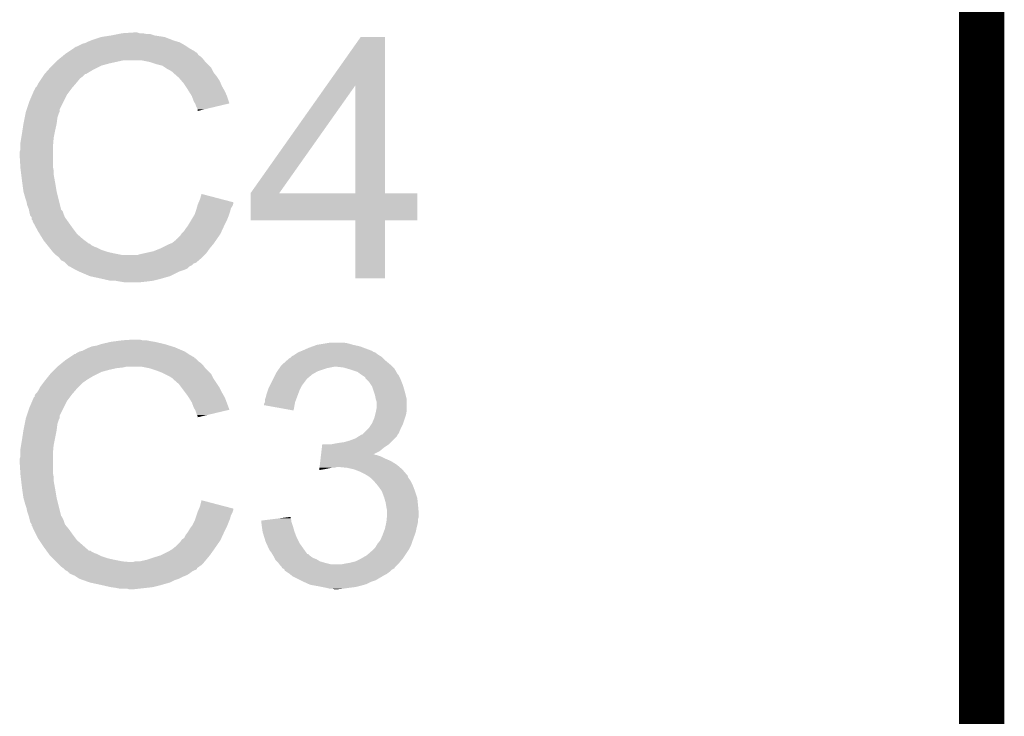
# Model space of a CAD drawing. Extents: x -1.3 to 24.2, y -3.9 to 53.4.
# Tile 40 of 43: x 16.7 to 20, y 39.2 to 41.5. Entities that reach past the tile are written whole.
import ezdxf

# ---------------------------------------------------------------- set-up
doc = ezdxf.new("R2010")
doc.units = 0
doc.layers.add('DAC_22_CLICK_V100A_GKO', color=5, linetype='CONTINUOUS')
doc.layers.add('DAC_22_CLICK_V100A_GTO', color=14, linetype='CONTINUOUS')

msp = doc.modelspace()

# ---------------------------------------------------------------- linework, layer by layer
at = {"layer": 'DAC_22_CLICK_V100A_GKO', "const_width": 0.1524}
msp.add_lwpolyline([(18.415, 25.4), (19.939, 26.924), (19.939, 53.34)], dxfattribs=at)
at = {"layer": 'DAC_22_CLICK_V100A_GTO'}
for points in [[(16.944338, 41.43248), (16.974812, 41.442638), (17.214594, 41.43248), (17.188182, 41.442638)], [(16.974812, 41.442638), (16.97482, 41.44264), (17.188182, 41.442638), (17.18817, 41.44264)], [(16.97482, 41.44264), (17.00784, 41.44772), (17.18817, 41.44264), (17.15516, 41.44772)], [(17.00784, 41.44772), (17.03323, 41.452798), (17.15516, 41.44772), (17.139922, 41.452798)], [(17.03323, 41.452798), (17.03324, 41.4528), (17.139922, 41.452798), (17.127222, 41.4528)], [(17.03324, 41.4528), (17.04594, 41.45534), (17.127222, 41.4528), (17.114522, 41.45534)], [(17.04594, 41.45534), (17.084008, 41.457878), (17.104364, 41.45534), (17.096742, 41.457878)], [(17.084008, 41.457878), (17.084038, 41.45788), (17.096742, 41.457878), (17.084038, 41.45788)], [(17.73389, 41.280024), (17.848574, 41.442618), (17.929868, 41.280024), (17.92986, 41.442618)], [(17.848574, 41.442618), (17.84859, 41.44264), (17.92986, 41.442618), (17.84859, 41.44264)], [(16.866866, 41.394378), (16.882112, 41.404542), (17.28978, 41.394378), (17.271998, 41.404542)], [(16.882112, 41.404542), (16.885922, 41.407082), (17.271998, 41.404542), (17.268188, 41.407082)], [(16.885922, 41.407082), (16.888466, 41.40962), (17.268188, 41.407082), (17.264382, 41.40962)], [(16.888466, 41.40962), (16.891004, 41.409622), (17.264382, 41.40962), (17.264378, 41.409622)], [(16.891004, 41.409622), (16.901158, 41.4147), (17.264378, 41.409622), (17.25676, 41.4147)], [(16.901158, 41.4147), (16.911322, 41.419782), (17.25676, 41.4147), (17.247868, 41.419782)], [(16.911322, 41.419782), (16.921482, 41.42232), (17.247868, 41.419782), (17.243428, 41.42232)], [(16.921482, 41.42232), (16.92656, 41.42486), (17.243428, 41.42232), (17.238982, 41.42486)], [(16.92656, 41.42486), (16.93164, 41.4274), (17.238982, 41.42486), (17.23009, 41.4274)], [(16.93164, 41.4274), (16.937988, 41.42994), (17.23009, 41.4274), (17.221198, 41.42994)], [(16.937988, 41.42994), (16.944338, 41.43248), (17.221198, 41.42994), (17.214594, 41.43248)], [(16.8275, 41.3639), (16.833706, 41.368978), (17.321532, 41.3639), (17.31772, 41.368978)], [(16.833706, 41.368978), (16.843018, 41.376598), (17.31772, 41.368978), (17.310102, 41.376598)], [(16.843018, 41.376598), (16.849228, 41.381678), (17.310102, 41.376598), (17.302482, 41.381678)], [(16.849228, 41.381678), (16.85544, 41.38676), (17.302482, 41.381678), (17.299092, 41.38676)], [(16.85544, 41.38676), (16.859242, 41.389296), (17.299092, 41.38676), (17.2974, 41.389296)], [(16.859242, 41.389296), (16.863056, 41.391838), (17.2974, 41.389296), (17.292324, 41.391838)], [(16.863056, 41.391838), (16.866866, 41.394378), (17.292324, 41.391838), (17.28978, 41.394378)], [(16.797866, 41.33342), (16.80464, 41.34104), (16.949422, 41.33342), (16.96466, 41.34104)], [(16.80464, 41.34104), (16.80972, 41.34612), (16.96466, 41.34104), (16.97482, 41.34612)], [(16.80972, 41.34612), (16.81734, 41.35374), (16.97482, 41.34612), (17.00276, 41.35374)], [(16.81734, 41.35374), (16.8275, 41.3639), (17.00276, 41.35374), (17.048478, 41.3639)], [(17.137378, 41.35882), (17.111978, 41.3639), (17.325342, 41.35882), (17.321532, 41.3639)], [(17.160242, 41.3512), (17.137378, 41.35882), (17.332962, 41.3512), (17.325342, 41.35882)], [(17.180558, 41.346122), (17.160242, 41.3512), (17.338038, 41.346122), (17.332962, 41.3512)], [(17.191998, 41.338496), (17.180558, 41.346122), (17.345662, 41.338496), (17.338038, 41.346122)], [(17.195798, 41.335962), (17.191998, 41.338496), (17.34693, 41.335962), (17.345662, 41.338496)], [(17.205958, 41.33088), (17.195798, 41.335962), (17.34947, 41.33088), (17.34693, 41.335962)], [(16.764002, 41.287702), (16.774158, 41.302938), (16.891, 41.287702), (16.903698, 41.302938)], [(16.774158, 41.302938), (16.77924, 41.31056), (16.903698, 41.302938), (16.913858, 41.31056)], [(16.77924, 41.31056), (16.784316, 41.318174), (16.913858, 41.31056), (16.921474, 41.318174)], [(16.784316, 41.318174), (16.78432, 41.31818), (16.921474, 41.318174), (16.924016, 41.31818)], [(16.78432, 41.31818), (16.784322, 41.318182), (16.924016, 41.31818), (16.924018, 41.318182)], [(16.784322, 41.318182), (16.797866, 41.33342), (16.924018, 41.318182), (16.949422, 41.33342)], [(17.21358, 41.3258), (17.205958, 41.33088), (17.35201, 41.3258), (17.34947, 41.33088)], [(17.21612, 41.32326), (17.21358, 41.3258), (17.35328, 41.32326), (17.35201, 41.3258)], [(17.21612, 41.323258), (17.21612, 41.32326), (17.353282, 41.323258), (17.35328, 41.32326)], [(17.230636, 41.31056), (17.21612, 41.323258), (17.36344, 41.31056), (17.353282, 41.323258)], [(17.23644, 41.305482), (17.230636, 41.31056), (17.366826, 41.305482), (17.36344, 41.31056)], [(17.245152, 41.29532), (17.23644, 41.305482), (17.3736, 41.29532), (17.366826, 41.305482)], [(16.751302, 41.267384), (16.752572, 41.269922), (16.873856, 41.267384), (16.87576, 41.269922)], [(16.752572, 41.269922), (16.753842, 41.27246), (16.87576, 41.269922), (16.877934, 41.27246)], [(16.753842, 41.27246), (16.758922, 41.277544), (16.877934, 41.27246), (16.882292, 41.277544)], [(16.758922, 41.277544), (16.764, 41.2877), (16.882292, 41.277544), (16.891, 41.2877)], [(16.764, 41.2877), (16.764002, 41.287702), (16.891, 41.2877), (16.891, 41.287702)], [(17.25168, 41.287702), (17.245152, 41.29532), (17.376866, 41.287702), (17.3736, 41.29532)], [(17.258456, 41.277538), (17.25168, 41.287702), (17.38122, 41.277538), (17.376866, 41.287702)], [(17.26692, 41.26484), (17.258456, 41.277538), (17.388478, 41.26484), (17.38122, 41.277538)], [(17.477764, 40.916896), (17.73389, 41.280024), (17.574284, 40.916896), (17.830764, 41.280024)], [(17.830778, 40.91686), (17.830764, 41.280024), (17.929882, 40.91686), (17.929868, 41.280024)], [(16.73352, 41.226738), (16.743316, 41.249598), (16.84909, 41.226738), (16.86052, 41.249598)], [(16.743316, 41.249598), (16.748762, 41.2623), (16.86052, 41.249598), (16.870044, 41.2623)], [(16.748762, 41.2623), (16.7513, 41.264846), (16.870044, 41.2623), (16.871952, 41.264846)], [(16.7513, 41.264846), (16.751302, 41.267384), (16.871952, 41.264846), (16.873856, 41.267384)], [(17.270096, 41.25976), (17.26692, 41.26484), (17.39138, 41.25976), (17.388478, 41.26484)], [(17.279618, 41.244522), (17.270096, 41.25976), (17.397912, 41.244522), (17.39138, 41.25976)], [(17.280572, 41.24198), (17.279618, 41.244522), (17.399, 41.24198), (17.397912, 41.244522)], [(17.28724, 41.2242), (17.280572, 41.24198), (17.404908, 41.2242), (17.399, 41.24198)], [(16.724206, 41.198796), (16.73352, 41.226738), (16.83512, 41.198796), (16.84909, 41.226738)], [(17.290632, 41.219114), (17.28724, 41.2242), (17.406596, 41.219114), (17.404908, 41.2242)], [(17.292318, 41.216584), (17.290632, 41.219114), (17.395958, 41.216584), (17.406596, 41.219114)], [(17.29486, 41.208962), (17.292318, 41.216584), (17.36391, 41.208962), (17.395958, 41.216584)], [(17.299938, 41.198804), (17.29486, 41.208962), (17.321198, 41.198804), (17.36391, 41.208962)], [(16.7132, 41.150542), (16.717264, 41.170858), (16.82496, 41.150542), (16.8275, 41.170858)], [(16.717264, 41.170858), (16.720312, 41.186098), (16.8275, 41.170858), (16.83258, 41.186098)], [(16.720312, 41.186098), (16.720822, 41.18864), (16.83258, 41.186098), (16.83385, 41.18864)], [(16.720822, 41.18864), (16.721666, 41.191176), (16.83385, 41.18864), (16.835118, 41.191176)], [(16.721666, 41.191176), (16.724206, 41.198796), (16.835118, 41.191176), (16.83512, 41.198796)], [(17.29994, 41.193748), (17.299938, 41.198804), (17.29994, 41.193748), (17.321198, 41.198804)], [(16.709682, 41.12768), (16.7132, 41.15054), (16.81988, 41.12768), (16.824958, 41.15054)], [(16.7132, 41.15054), (16.7132, 41.150542), (16.824958, 41.15054), (16.82496, 41.150542)], [(16.70304, 41.087042), (16.705578, 41.10228), (16.81353, 41.087042), (16.8148, 41.10228)], [(16.705578, 41.10228), (16.70812, 41.11752), (16.8148, 41.10228), (16.817848, 41.11752)], [(16.70812, 41.11752), (16.709682, 41.12768), (16.817848, 41.11752), (16.81988, 41.12768)], [(16.70304, 41.071802), (16.70304, 41.087042), (16.81226, 41.071802), (16.81353, 41.087042)], [(16.70304, 41.064184), (16.70304, 41.071802), (16.81226, 41.064184), (16.81226, 41.071802)], [(16.7005, 41.041318), (16.700502, 41.056562), (16.81226, 41.041318), (16.81226, 41.056562)], [(16.702724, 41.005758), (16.7005, 41.041318), (16.81226, 41.005758), (16.81226, 41.041318)], [(16.700502, 41.056562), (16.70304, 41.064184), (16.81226, 41.056562), (16.81226, 41.064184)], [(16.70304, 41.00068), (16.702724, 41.005758), (16.813276, 41.00068), (16.81226, 41.005758)], [(16.703994, 40.993058), (16.70304, 41.00068), (16.8148, 40.993058), (16.813276, 41.00068)], [(16.705582, 40.980358), (16.703994, 40.993058), (16.8148, 40.980358), (16.8148, 40.993058)], [(16.70812, 40.96004), (16.705582, 40.980358), (16.818496, 40.96004), (16.8148, 40.980358)], [(16.709138, 40.95242), (16.70812, 40.96004), (16.81988, 40.95242), (16.818496, 40.96004)], [(16.7132, 40.921942), (16.709138, 40.95242), (16.82496, 40.921942), (16.81988, 40.95242)], [(16.713202, 40.92194), (16.7132, 40.921942), (16.82496, 40.92194), (16.82496, 40.921942)], [(16.71828, 40.90416), (16.713202, 40.92194), (16.829408, 40.90416), (16.82496, 40.92194)], [(16.723358, 40.88892), (16.71828, 40.90416), (16.833218, 40.88892), (16.829408, 40.90416)], [(17.307562, 40.89654), (17.312662, 40.914316), (17.380488, 40.89654), (17.312662, 40.914316)], [(17.47774, 40.825442), (17.477742, 40.916838), (18.039058, 40.825442), (18.03908, 40.916838)], [(17.477742, 40.91686), (17.477744, 40.916866), (17.830778, 40.91686), (17.78803, 40.916866)], [(17.477742, 40.916838), (17.477742, 40.91686), (18.03908, 40.916838), (17.929882, 40.91686)], [(17.477744, 40.916866), (17.477764, 40.916896), (17.78803, 40.916866), (17.574284, 40.916896)], [(16.7259, 40.876222), (16.723358, 40.88892), (16.836394, 40.876222), (16.833218, 40.88892)], [(16.730978, 40.863522), (16.7259, 40.876222), (16.839568, 40.863522), (16.836394, 40.876222)], [(17.29631, 40.866058), (17.298486, 40.873676), (17.411698, 40.866058), (17.416778, 40.873676)], [(17.298486, 40.873676), (17.29994, 40.878762), (17.416778, 40.873676), (17.418472, 40.878762)], [(17.29994, 40.878762), (17.301026, 40.881298), (17.418472, 40.878762), (17.419318, 40.881298)], [(17.301026, 40.881298), (17.303198, 40.886362), (17.419318, 40.881298), (17.41932, 40.886362)], [(17.303198, 40.886362), (17.307562, 40.89654), (17.41932, 40.886362), (17.380488, 40.89654)], [(16.731488, 40.860978), (16.730978, 40.863522), (16.840204, 40.860978), (16.839568, 40.863522)], [(16.732506, 40.855896), (16.731488, 40.860978), (16.84528, 40.855896), (16.840204, 40.860978)], [(16.73352, 40.85082), (16.732506, 40.855896), (16.846974, 40.85082), (16.84528, 40.855896)], [(16.734156, 40.84828), (16.73352, 40.85082), (16.84782, 40.84828), (16.846974, 40.85082)], [(16.736058, 40.840666), (16.734156, 40.84828), (16.850868, 40.840666), (16.84782, 40.84828)], [(16.741134, 40.835586), (16.736058, 40.840666), (16.8529, 40.835586), (16.850868, 40.840666)], [(17.279112, 40.82796), (17.286732, 40.84066), (17.399, 40.82796), (17.40408, 40.84066)], [(17.286732, 40.84066), (17.28978, 40.84574), (17.40408, 40.84066), (17.405772, 40.84574)], [(17.28978, 40.84574), (17.293166, 40.855902), (17.405772, 40.84574), (17.40916, 40.855902)], [(17.293166, 40.855902), (17.29486, 40.86098), (17.40916, 40.855902), (17.410428, 40.86098)], [(17.29486, 40.86098), (17.29631, 40.866058), (17.410428, 40.86098), (17.411698, 40.866058)], [(16.741136, 40.835578), (16.741134, 40.835586), (16.852902, 40.835578), (16.8529, 40.835586)], [(16.74114, 40.827966), (16.741136, 40.835578), (16.85834, 40.827966), (16.852902, 40.835578)], [(16.743674, 40.825426), (16.74114, 40.827966), (16.860154, 40.825426), (16.85834, 40.827966)], [(16.74368, 40.822886), (16.743674, 40.825426), (16.861968, 40.822886), (16.860154, 40.825426)], [(16.755992, 40.80002), (16.74368, 40.822886), (16.8783, 40.80002), (16.861968, 40.822886)], [(17.2593, 40.79748), (17.266922, 40.807642), (17.384344, 40.79748), (17.389036, 40.807642)], [(17.266922, 40.807642), (17.269968, 40.81272), (17.389036, 40.807642), (17.39138, 40.81272)], [(17.269968, 40.81272), (17.279112, 40.82796), (17.39138, 40.81272), (17.399, 40.82796)], [(17.830778, 40.82542), (17.47774, 40.825442), (18.039058, 40.82542), (18.039058, 40.825442)], [(17.83078, 40.825398), (17.830778, 40.82542), (17.92986, 40.825398), (18.039058, 40.82542)], [(17.8308, 40.629862), (17.83078, 40.825398), (17.929838, 40.629862), (17.92986, 40.825398)], [(16.76146, 40.78986), (16.755992, 40.80002), (16.88592, 40.78986), (16.8783, 40.80002)], [(16.767714, 40.779698), (16.76146, 40.78986), (16.89354, 40.779698), (16.88592, 40.78986)], [(16.778654, 40.76192), (16.767714, 40.779698), (16.913858, 40.76192), (16.89354, 40.779698)], [(17.228826, 40.761926), (17.24152, 40.77462), (17.363834, 40.761926), (17.372622, 40.77462)], [(17.24152, 40.77462), (17.244904, 40.779698), (17.372622, 40.77462), (17.376138, 40.779698)], [(17.244904, 40.779698), (17.246602, 40.782242), (17.376138, 40.779698), (17.377312, 40.782242)], [(17.246602, 40.782242), (17.25422, 40.78986), (17.377312, 40.782242), (17.380828, 40.78986)], [(17.25422, 40.78986), (17.2593, 40.79748), (17.380828, 40.78986), (17.384344, 40.79748)], [(16.781778, 40.756842), (16.778654, 40.76192), (16.920632, 40.756842), (16.913858, 40.76192)], [(16.789908, 40.74668), (16.781778, 40.756842), (16.934184, 40.74668), (16.920632, 40.756842)], [(16.789914, 40.746674), (16.789908, 40.74668), (16.936726, 40.746674), (16.934184, 40.74668)], [(16.793974, 40.741598), (16.789914, 40.746674), (16.941804, 40.741598), (16.936726, 40.746674)], [(16.798036, 40.73652), (16.793974, 40.741598), (16.951962, 40.73652), (16.941804, 40.741598)], [(17.17548, 40.73144), (17.20088, 40.74414), (17.34058, 40.73144), (17.351162, 40.74414)], [(17.20088, 40.74414), (17.207226, 40.74668), (17.351162, 40.74414), (17.35328, 40.74668)], [(17.207226, 40.74668), (17.21358, 40.749222), (17.35328, 40.74668), (17.355038, 40.749222)], [(17.21358, 40.749222), (17.22628, 40.759388), (17.355038, 40.749222), (17.362076, 40.759388)], [(17.22628, 40.759388), (17.226302, 40.76192), (17.362076, 40.759388), (17.36383, 40.76192)], [(17.226302, 40.76192), (17.228826, 40.761926), (17.36383, 40.76192), (17.363834, 40.761926)], [(16.800068, 40.73398), (16.798036, 40.73652), (16.95958, 40.73398), (16.951962, 40.73652)], [(16.806164, 40.72636), (16.800068, 40.73398), (16.974822, 40.72636), (16.95958, 40.73398)], [(16.812258, 40.718742), (16.806164, 40.72636), (16.997676, 40.718742), (16.974822, 40.72636)], [(16.812262, 40.71874), (16.812258, 40.718742), (16.997682, 40.71874), (16.997676, 40.718742)], [(16.817342, 40.71366), (16.812262, 40.71874), (17.02054, 40.71366), (16.997682, 40.71874)], [(16.82242, 40.708582), (16.817342, 40.71366), (17.045932, 40.708582), (17.02054, 40.71366)], [(16.822424, 40.70858), (16.82242, 40.708582), (17.045942, 40.70858), (17.045932, 40.708582)], [(16.832578, 40.700962), (16.822424, 40.70858), (17.315182, 40.700962), (17.3228, 40.70858)], [(17.045942, 40.70858), (17.096742, 40.708582), (17.3228, 40.70858), (17.322802, 40.708582)], [(17.096742, 40.708582), (17.104362, 40.71112), (17.322802, 40.708582), (17.32534, 40.71112)], [(17.104362, 40.71112), (17.11578, 40.713658), (17.32534, 40.71112), (17.327878, 40.713658)], [(17.11578, 40.713658), (17.150082, 40.721282), (17.327878, 40.713658), (17.333322, 40.721282)], [(17.150082, 40.721282), (17.17548, 40.73144), (17.333322, 40.721282), (17.34058, 40.73144)], [(16.83258, 40.70096), (16.832578, 40.700962), (17.31518, 40.70096), (17.315182, 40.700962)], [(16.8402, 40.690804), (16.83258, 40.70096), (17.303328, 40.690804), (17.31518, 40.70096)], [(16.850356, 40.685722), (16.8402, 40.690804), (17.2974, 40.685722), (17.303328, 40.690804)], [(16.8529, 40.68318), (16.850356, 40.685722), (17.294856, 40.68318), (17.2974, 40.685722)], [(16.855444, 40.680636), (16.8529, 40.68318), (17.287238, 40.680636), (17.294856, 40.68318)], [(16.860522, 40.675558), (16.855444, 40.680636), (17.282156, 40.675558), (17.287238, 40.680636)], [(16.865594, 40.670486), (16.860522, 40.675558), (17.272014, 40.670486), (17.282156, 40.675558)], [(16.868134, 40.67048), (16.865594, 40.670486), (17.272002, 40.67048), (17.272014, 40.670486)], [(16.868138, 40.670478), (16.868134, 40.67048), (17.272, 40.670478), (17.272002, 40.67048)], [(16.881476, 40.66286), (16.868138, 40.670478), (17.264376, 40.66286), (17.272, 40.670478)], [(16.885922, 40.66032), (16.881476, 40.66286), (17.258028, 40.66032), (17.264376, 40.66286)], [(16.891002, 40.65778), (16.885922, 40.66032), (17.251682, 40.65778), (17.258028, 40.66032)], [(16.90116, 40.6527), (16.891002, 40.65778), (17.23644, 40.6527), (17.251682, 40.65778)], [(16.936718, 40.637462), (16.90116, 40.6527), (17.205964, 40.637462), (17.23644, 40.6527)], [(16.936738, 40.637458), (16.936718, 40.637462), (17.205958, 40.637458), (17.205964, 40.637462)], [(16.97228, 40.62984), (16.936738, 40.637458), (17.17929, 40.62984), (17.205958, 40.637458)], [(16.983286, 40.6273), (16.97228, 40.62984), (17.1704, 40.6273), (17.17929, 40.62984)], [(17.005298, 40.62222), (16.983286, 40.6273), (17.150078, 40.62222), (17.1704, 40.6273)], [(17.03578, 40.61968), (17.023078, 40.62222), (17.12976, 40.61968), (17.150078, 40.62222)], [(17.051018, 40.61714), (17.03578, 40.61968), (17.106898, 40.61714), (17.12976, 40.61968)], [(17.929838, 40.62984), (17.8308, 40.629862), (17.929838, 40.62984), (17.929838, 40.629862)], [(16.959582, 40.403782), (16.97482, 40.408858), (17.204684, 40.403782), (17.188186, 40.408858)], [(16.97482, 40.408858), (16.974828, 40.40886), (17.188186, 40.408858), (17.188178, 40.40886)], [(16.974828, 40.40886), (17.00784, 40.41648), (17.188178, 40.40886), (17.15516, 40.41648)], [(17.00784, 40.41648), (17.02689, 40.41902), (17.15516, 40.41648), (17.13992, 40.41902)], [(17.02689, 40.41902), (17.04594, 40.42156), (17.13992, 40.41902), (17.127222, 40.42156)], [(17.04594, 40.42156), (17.084038, 40.4241), (17.114522, 40.42156), (17.104358, 40.4241)], [(17.687284, 40.401238), (17.701262, 40.40632), (17.846042, 40.401238), (17.823178, 40.40632)], [(17.701262, 40.40632), (17.731742, 40.4114), (17.823178, 40.40632), (17.805402, 40.4114)], [(17.731742, 40.4114), (17.746982, 40.41394), (17.805402, 40.4114), (17.790158, 40.41394)], [(16.866852, 40.363128), (16.882116, 40.373302), (17.289778, 40.363128), (17.271998, 40.373302)], [(16.882116, 40.373302), (16.885924, 40.37584), (17.271998, 40.373302), (17.268192, 40.37584)], [(16.885924, 40.37584), (16.888466, 40.375846), (17.268192, 40.37584), (17.268182, 40.375846)], [(16.888466, 40.375846), (16.891004, 40.378382), (17.268182, 40.375846), (17.264378, 40.378382)], [(16.891004, 40.378382), (16.901154, 40.383458), (17.264378, 40.378382), (17.256762, 40.383458)], [(16.901154, 40.383458), (16.901162, 40.383462), (17.256762, 40.383458), (17.256754, 40.383462)], [(16.901162, 40.383462), (16.911322, 40.386), (17.256754, 40.383462), (17.250832, 40.386)], [(16.911322, 40.386), (16.93164, 40.39616), (17.250832, 40.386), (17.227128, 40.39616)], [(16.93164, 40.39616), (16.93799, 40.3987), (17.227128, 40.39616), (17.221202, 40.3987)], [(16.93799, 40.3987), (16.944342, 40.40124), (17.221202, 40.3987), (17.212946, 40.40124)], [(16.944342, 40.40124), (16.959582, 40.403782), (17.212946, 40.40124), (17.204684, 40.403782)], [(17.622522, 40.370762), (17.626326, 40.373298), (17.91123, 40.370762), (17.907002, 40.373298)], [(17.626326, 40.373298), (17.637756, 40.380918), (17.907002, 40.373298), (17.896842, 40.380918)], [(17.637756, 40.380918), (17.63776, 40.38092), (17.896842, 40.380918), (17.896838, 40.38092)], [(17.63776, 40.38092), (17.6441, 40.383456), (17.896838, 40.38092), (17.889236, 40.383456)], [(17.6441, 40.383456), (17.650404, 40.385978), (17.889236, 40.383456), (17.88922, 40.385978)], [(17.650404, 40.385978), (17.65046, 40.386), (17.88922, 40.385978), (17.886684, 40.386)], [(17.65046, 40.386), (17.67332, 40.39616), (17.886684, 40.386), (17.859586, 40.39616)], [(17.67332, 40.39616), (17.687284, 40.401238), (17.859586, 40.39616), (17.846042, 40.401238)], [(16.833706, 40.337738), (16.843018, 40.345358), (17.31772, 40.337738), (17.310102, 40.345358)], [(16.843018, 40.345358), (16.84923, 40.35044), (17.310102, 40.345358), (17.30248, 40.35044)], [(16.84923, 40.35044), (16.85544, 40.35552), (17.30248, 40.35044), (17.2974, 40.35552)], [(16.85544, 40.35552), (16.86305, 40.360594), (17.2974, 40.35552), (17.292326, 40.360594)], [(16.86305, 40.360594), (16.86306, 40.3606), (17.292326, 40.360594), (17.289802, 40.3606)], [(16.86306, 40.3606), (16.866852, 40.363128), (17.289802, 40.3606), (17.289778, 40.363128)], [(17.581882, 40.33774), (17.58474, 40.340282), (17.95018, 40.33774), (17.947638, 40.340282)], [(17.58474, 40.340282), (17.599024, 40.35298), (17.947638, 40.340282), (17.9324, 40.35298)], [(17.599024, 40.35298), (17.60474, 40.35806), (17.9324, 40.35298), (17.92732, 40.35806)], [(17.60474, 40.35806), (17.607284, 40.360602), (17.92732, 40.35806), (17.924778, 40.360602)], [(17.607284, 40.360602), (17.61236, 40.363142), (17.924778, 40.360602), (17.922238, 40.363142)], [(17.61236, 40.363142), (17.614896, 40.365678), (17.922238, 40.363142), (17.919702, 40.365678)], [(17.614896, 40.365678), (17.617444, 40.368222), (17.919702, 40.365678), (17.915462, 40.368222)], [(17.617444, 40.368222), (17.622522, 40.370762), (17.915462, 40.368222), (17.91123, 40.370762)], [(16.798544, 40.30218), (16.80464, 40.3098), (16.949422, 40.30218), (16.96466, 40.3098)], [(16.80464, 40.3098), (16.80972, 40.31488), (16.96466, 40.3098), (16.97482, 40.31488)], [(16.80972, 40.31488), (16.81734, 40.3225), (16.97482, 40.31488), (17.00276, 40.3225)], [(16.81734, 40.3225), (16.82242, 40.32758), (17.00276, 40.3225), (17.02562, 40.32758)], [(16.82242, 40.32758), (16.82496, 40.33012), (17.02562, 40.32758), (17.048478, 40.33012)], [(16.82496, 40.33012), (16.8275, 40.33266), (17.048478, 40.33012), (17.058638, 40.33266)], [(16.8275, 40.33266), (16.833706, 40.337738), (17.321532, 40.33266), (17.31772, 40.337738)], [(17.137378, 40.32758), (17.111978, 40.33266), (17.325342, 40.32758), (17.321532, 40.33266)], [(17.16024, 40.31996), (17.137378, 40.32758), (17.332962, 40.31996), (17.325342, 40.32758)], [(17.18056, 40.31234), (17.16024, 40.31996), (17.34058, 40.31234), (17.332962, 40.31996)], [(17.190728, 40.307256), (17.18056, 40.31234), (17.345662, 40.307256), (17.34058, 40.31234)], [(17.205958, 40.29964), (17.190728, 40.307256), (17.349472, 40.29964), (17.345662, 40.307256)], [(17.555212, 40.294562), (17.56156, 40.30726), (17.670782, 40.294562), (17.686022, 40.30726)], [(17.56156, 40.30726), (17.564102, 40.31234), (17.686022, 40.30726), (17.69491, 40.31234)], [(17.564102, 40.31234), (17.567658, 40.31742), (17.69491, 40.31234), (17.703798, 40.31742)], [(17.567658, 40.31742), (17.574768, 40.327578), (17.703798, 40.31742), (17.73428, 40.327578)], [(17.574768, 40.327578), (17.578326, 40.33266), (17.73428, 40.327578), (17.759678, 40.33266)], [(17.578326, 40.33266), (17.581882, 40.33774), (17.95526, 40.33266), (17.95018, 40.33774)], [(17.790158, 40.33012), (17.767298, 40.33266), (17.9578, 40.33012), (17.95526, 40.33266)], [(17.80794, 40.32504), (17.790158, 40.33012), (17.96288, 40.32504), (17.9578, 40.33012)], [(17.807946, 40.325038), (17.80794, 40.32504), (17.962882, 40.325038), (17.96288, 40.32504)], [(17.838418, 40.31488), (17.807946, 40.325038), (17.968688, 40.31488), (17.962882, 40.325038)], [(17.84858, 40.30726), (17.838418, 40.31488), (17.973042, 40.30726), (17.968688, 40.31488)], [(17.852396, 40.304716), (17.84858, 40.30726), (17.975582, 40.304716), (17.973042, 40.30726)], [(16.769082, 40.26408), (16.780508, 40.279318), (16.89862, 40.26408), (16.913858, 40.279318)], [(16.780508, 40.279318), (16.78432, 40.2844), (16.913858, 40.279318), (16.92148, 40.2844)], [(16.78432, 40.2844), (16.78635, 40.286938), (16.92148, 40.2844), (16.924018, 40.286938)], [(16.78635, 40.286938), (16.798544, 40.30218), (16.924018, 40.286938), (16.949422, 40.30218)], [(17.21358, 40.29456), (17.205958, 40.29964), (17.352012, 40.29456), (17.349472, 40.29964)], [(17.21612, 40.292018), (17.21358, 40.29456), (17.353282, 40.292018), (17.352012, 40.29456)], [(17.23644, 40.274242), (17.21612, 40.292018), (17.365132, 40.274242), (17.353282, 40.292018)], [(17.245968, 40.261538), (17.23644, 40.274242), (17.3736, 40.261538), (17.365132, 40.274242)], [(17.542508, 40.269158), (17.55267, 40.289478), (17.65046, 40.269158), (17.6657, 40.289478)], [(17.55267, 40.289478), (17.555212, 40.294562), (17.6657, 40.289478), (17.670782, 40.294562)], [(17.863812, 40.297104), (17.852396, 40.304716), (17.979388, 40.297104), (17.975582, 40.304716)], [(17.86382, 40.294566), (17.863812, 40.297104), (17.980658, 40.294566), (17.979388, 40.297104)], [(17.868904, 40.28948), (17.86382, 40.294566), (17.9832, 40.28948), (17.980658, 40.294566)], [(17.876518, 40.281862), (17.868904, 40.28948), (17.986248, 40.281862), (17.9832, 40.28948)], [(17.879906, 40.276782), (17.876518, 40.281862), (17.98828, 40.276782), (17.986248, 40.281862)], [(17.886678, 40.266624), (17.879906, 40.276782), (17.991666, 40.266624), (17.98828, 40.276782)], [(16.752572, 40.238682), (16.753842, 40.24122), (16.87576, 40.238682), (16.877934, 40.24122)], [(16.753842, 40.24122), (16.75892, 40.2463), (16.877934, 40.24122), (16.88229, 40.2463)], [(16.75892, 40.2463), (16.764, 40.253922), (16.88229, 40.2463), (16.888824, 40.253922)], [(16.764, 40.253922), (16.765268, 40.25646), (16.888824, 40.253922), (16.891, 40.25646)], [(16.765268, 40.25646), (16.769082, 40.26408), (16.891, 40.25646), (16.89862, 40.26408)], [(17.257394, 40.246302), (17.245968, 40.261538), (17.38122, 40.246302), (17.3736, 40.261538)], [(17.26692, 40.233598), (17.257394, 40.246302), (17.38848, 40.233598), (17.38122, 40.246302)], [(17.53108, 40.238678), (17.53616, 40.25392), (17.637124, 40.238678), (17.64284, 40.25392)], [(17.53616, 40.25392), (17.5387, 40.26154), (17.64284, 40.25392), (17.64665, 40.26154)], [(17.5387, 40.26154), (17.542508, 40.269158), (17.64665, 40.26154), (17.65046, 40.269158)], [(17.888374, 40.26154), (17.886678, 40.266624), (17.99336, 40.26154), (17.991666, 40.266624)], [(17.8943, 40.24376), (17.888374, 40.26154), (17.99844, 40.24376), (17.99336, 40.26154)], [(17.896838, 40.23614), (17.8943, 40.24376), (18.000346, 40.23614), (17.99844, 40.24376)], [(16.73352, 40.195498), (16.743326, 40.218358), (16.84909, 40.195498), (16.86052, 40.218358)], [(16.743326, 40.218358), (16.748776, 40.23106), (16.86052, 40.218358), (16.870044, 40.23106)], [(16.748776, 40.23106), (16.7513, 40.231082), (16.870044, 40.23106), (16.87006, 40.231082)], [(16.7513, 40.231082), (16.751302, 40.236144), (16.87006, 40.231082), (16.873856, 40.236144)], [(16.751302, 40.236144), (16.752572, 40.238682), (16.873856, 40.236144), (16.87576, 40.238682)], [(17.270094, 40.22852), (17.26692, 40.233598), (17.39138, 40.22852), (17.38848, 40.233598)], [(17.279618, 40.213282), (17.270094, 40.22852), (17.397086, 40.213282), (17.39138, 40.22852)], [(17.28724, 40.19296), (17.279618, 40.213282), (17.404694, 40.19296), (17.397086, 40.213282)], [(17.52346, 40.203138), (17.523462, 40.208204), (17.625746, 40.203138), (17.626672, 40.208204)], [(17.523462, 40.208204), (17.525996, 40.213278), (17.626672, 40.208204), (17.6276, 40.213278)], [(17.525996, 40.213278), (17.526, 40.213284), (17.6276, 40.213278), (17.627602, 40.213284)], [(17.526, 40.213284), (17.526002, 40.220902), (17.627602, 40.213284), (17.630458, 40.220902)], [(17.526002, 40.220902), (17.528538, 40.22852), (17.630458, 40.220902), (17.633314, 40.22852)], [(17.528538, 40.22852), (17.53108, 40.238678), (17.633314, 40.22852), (17.637124, 40.238678)], [(17.89938, 40.223442), (17.896838, 40.23614), (18.00352, 40.223442), (18.000346, 40.23614)], [(17.899382, 40.223438), (17.89938, 40.223442), (18.00352, 40.223438), (18.00352, 40.223442)], [(17.901918, 40.215822), (17.899382, 40.223438), (18.00352, 40.215822), (18.00352, 40.223438)], [(17.90192, 40.192962), (17.901918, 40.215822), (18.00352, 40.192962), (18.00352, 40.215822)], [(16.724206, 40.167556), (16.73352, 40.195498), (16.83512, 40.167556), (16.84909, 40.195498)], [(17.290632, 40.187874), (17.28724, 40.19296), (17.406596, 40.187874), (17.404694, 40.19296)], [(17.292318, 40.185344), (17.290632, 40.187874), (17.395958, 40.185344), (17.406596, 40.187874)], [(17.2974, 40.170104), (17.292318, 40.185344), (17.331878, 40.170104), (17.395958, 40.185344)], [(17.622498, 40.185344), (17.52346, 40.203138), (17.622498, 40.185344), (17.625746, 40.203138)], [(17.896838, 40.170098), (17.89938, 40.18026), (18.000978, 40.170098), (18.002672, 40.18026)], [(17.89938, 40.18026), (17.900394, 40.185338), (18.002672, 40.18026), (18.00352, 40.185338)], [(17.900394, 40.185338), (17.90192, 40.192962), (18.00352, 40.185338), (18.00352, 40.192962)], [(16.717264, 40.139618), (16.720312, 40.154858), (16.8275, 40.139618), (16.83258, 40.154858)], [(16.720312, 40.154858), (16.720822, 40.1574), (16.83258, 40.154858), (16.83385, 40.1574)], [(16.720822, 40.1574), (16.721666, 40.159936), (16.83385, 40.1574), (16.835118, 40.159936)], [(16.721666, 40.159936), (16.724206, 40.167556), (16.835118, 40.159936), (16.83512, 40.167556)], [(17.299934, 40.167566), (17.2974, 40.170104), (17.321206, 40.167566), (17.331878, 40.170104)], [(17.29994, 40.162508), (17.299934, 40.167566), (17.29994, 40.162508), (17.321206, 40.167566)], [(17.884986, 40.13962), (17.88668, 40.14216), (17.99082, 40.13962), (17.991666, 40.14216)], [(17.88668, 40.14216), (17.8943, 40.159942), (17.991666, 40.14216), (17.997592, 40.159942)], [(17.8943, 40.159942), (17.896838, 40.170098), (17.997592, 40.159942), (18.000978, 40.170098)], [(16.70812, 40.08628), (16.7132, 40.1193), (16.818354, 40.08628), (16.824958, 40.1193)], [(16.7132, 40.119302), (16.717264, 40.139618), (16.82496, 40.119302), (16.8275, 40.139618)], [(16.7132, 40.1193), (16.7132, 40.119302), (16.824958, 40.1193), (16.82496, 40.119302)], [(17.8562, 40.1066), (17.87398, 40.12438), (17.975578, 40.1066), (17.9832, 40.12438)], [(17.87398, 40.12438), (17.87652, 40.12692), (17.9832, 40.12438), (17.98447, 40.12692)], [(17.87652, 40.12692), (17.884986, 40.13962), (17.98447, 40.12692), (17.99082, 40.13962)], [(16.705156, 40.0685), (16.70812, 40.08628), (16.8148, 40.0685), (16.818354, 40.08628)], [(17.75968, 40.07358), (17.77492, 40.07612), (17.945098, 40.07358), (17.947638, 40.07612)], [(17.77492, 40.07612), (17.792702, 40.07866), (17.947638, 40.07612), (17.950178, 40.07866)], [(17.792702, 40.07866), (17.81048, 40.08374), (17.950178, 40.07866), (17.955258, 40.08374)], [(17.81048, 40.08374), (17.830802, 40.091362), (17.955258, 40.08374), (17.96288, 40.091362)], [(17.830802, 40.091362), (17.842992, 40.09898), (17.96288, 40.091362), (17.970498, 40.09898)], [(17.842992, 40.09898), (17.851116, 40.104056), (17.970498, 40.09898), (17.973038, 40.104056)], [(17.851116, 40.104056), (17.851124, 40.10406), (17.973038, 40.104056), (17.97304, 40.10406)], [(17.851124, 40.10406), (17.853666, 40.104066), (17.97304, 40.10406), (17.973046, 40.104066)], [(17.853666, 40.104066), (17.8562, 40.1066), (17.973046, 40.104066), (17.975578, 40.1066)], [(16.70304, 40.055802), (16.705156, 40.0685), (16.813644, 40.055802), (16.8148, 40.0685)], [(16.70304, 40.040562), (16.70304, 40.055802), (16.81226, 40.040562), (16.813644, 40.055802)], [(17.715166, 40.03802), (17.716364, 40.048178), (17.891852, 40.03802), (17.912076, 40.048178)], [(17.716364, 40.048178), (17.717862, 40.06088), (17.912076, 40.048178), (17.92732, 40.06088)], [(17.717862, 40.06088), (17.71906, 40.07104), (17.92732, 40.06088), (17.94256, 40.07104)], [(17.746982, 40.07104), (17.75968, 40.07358), (17.94256, 40.07104), (17.945098, 40.07358)], [(16.7005, 40.010078), (16.700502, 40.022782), (16.81226, 40.010078), (16.81226, 40.022782)], [(16.702724, 39.974518), (16.7005, 40.010078), (16.81226, 39.974518), (16.81226, 40.010078)], [(16.700502, 40.022782), (16.70304, 40.030404), (16.81226, 40.022782), (16.81226, 40.030404)], [(16.70304, 40.030404), (16.70304, 40.040562), (16.81226, 40.030404), (16.81226, 40.040562)], [(17.710974, 40.00246), (17.71247, 40.015158), (17.970502, 40.00246), (17.95018, 40.015158)], [(17.71247, 40.015158), (17.71337, 40.02278), (17.95018, 40.015158), (17.9324, 40.02278)], [(17.71337, 40.02278), (17.714268, 40.0304), (17.9324, 40.02278), (17.91716, 40.0304)], [(17.714268, 40.0304), (17.714866, 40.035478), (17.91716, 40.0304), (17.901922, 40.035478)], [(17.714866, 40.03548), (17.715166, 40.038018), (17.899384, 40.03548), (17.894304, 40.038018)], [(17.714866, 40.035478), (17.714866, 40.03548), (17.901922, 40.035478), (17.899384, 40.03548)], [(17.715166, 40.038018), (17.715166, 40.03802), (17.894304, 40.038018), (17.891852, 40.03802)], [(17.708882, 39.984708), (17.709178, 39.98722), (17.708882, 39.984708), (17.72412, 39.98722)], [(17.709178, 39.98722), (17.709776, 39.9923), (17.72412, 39.98722), (17.749518, 39.9923)], [(17.709776, 39.9923), (17.710076, 39.994838), (17.759676, 39.9923), (17.767298, 39.994838)], [(17.710076, 39.99484), (17.710974, 40.00246), (17.979392, 39.99484), (17.970502, 40.00246)], [(17.710076, 39.994838), (17.710076, 39.99484), (17.767298, 39.994838), (17.777462, 39.99484)], [(17.802858, 39.9923), (17.777462, 39.99484), (17.982356, 39.9923), (17.979392, 39.99484)], [(17.825718, 39.98722), (17.802858, 39.9923), (17.988282, 39.98722), (17.982356, 39.9923)], [(17.84604, 39.9796), (17.825718, 39.98722), (17.994812, 39.9796), (17.988282, 39.98722)], [(17.86128, 39.97198), (17.84604, 39.9796), (18.001342, 39.97198), (17.994812, 39.9796)], [(16.70304, 39.96944), (16.702724, 39.974518), (16.813276, 39.96944), (16.81226, 39.974518)], [(16.703938, 39.961818), (16.70304, 39.96944), (16.8148, 39.961818), (16.813276, 39.96944)], [(16.705432, 39.949118), (16.703938, 39.961818), (16.8148, 39.949118), (16.8148, 39.961818)], [(16.70812, 39.92626), (16.705432, 39.949118), (16.818958, 39.92626), (16.8148, 39.949118)], [(17.865514, 39.96944), (17.86128, 39.97198), (18.003518, 39.96944), (18.001342, 39.97198)], [(17.869756, 39.966896), (17.865514, 39.96944), (18.00606, 39.966896), (18.003518, 39.96944)], [(17.873978, 39.964362), (17.869756, 39.966896), (18.006906, 39.964362), (18.00606, 39.966896)], [(17.880756, 39.959278), (17.873978, 39.964362), (18.008602, 39.959278), (18.006906, 39.964362)], [(17.884138, 39.95674), (17.880756, 39.959278), (18.010506, 39.95674), (18.008602, 39.959278)], [(17.891762, 39.94912), (17.884138, 39.95674), (18.01622, 39.94912), (18.010506, 39.95674)], [(17.891764, 39.949118), (17.891762, 39.94912), (18.01622, 39.949118), (18.01622, 39.94912)], [(17.904824, 39.93388), (17.891764, 39.949118), (18.02384, 39.93388), (18.01622, 39.949118)], [(16.708846, 39.92118), (16.70812, 39.92626), (16.81988, 39.92118), (16.818958, 39.92626)], [(16.7132, 39.890702), (16.708846, 39.92118), (16.82496, 39.890702), (16.81988, 39.92118)], [(17.907, 39.93134), (17.904824, 39.93388), (18.024794, 39.93134), (18.02384, 39.93388)], [(17.919698, 39.913562), (17.907, 39.93134), (18.03146, 39.913562), (18.024794, 39.93134)], [(17.9197, 39.91356), (17.919698, 39.913562), (18.03146, 39.91356), (18.03146, 39.913562)], [(17.92732, 39.89324), (17.9197, 39.91356), (18.038234, 39.89324), (18.03146, 39.91356)], [(16.713202, 39.8907), (16.7132, 39.890702), (16.82496, 39.8907), (16.82496, 39.890702)], [(16.71828, 39.87292), (16.713202, 39.8907), (16.829408, 39.87292), (16.82496, 39.8907)], [(17.30756, 39.862762), (17.312662, 39.883076), (17.39017, 39.862762), (17.312662, 39.883076)], [(17.928048, 39.890698), (17.92732, 39.89324), (18.03908, 39.890698), (18.038234, 39.89324)], [(17.9324, 39.875462), (17.928048, 39.890698), (18.040604, 39.875462), (18.03908, 39.890698)], [(16.723358, 39.85768), (16.71828, 39.87292), (16.833218, 39.85768), (16.829408, 39.87292)], [(16.7259, 39.844982), (16.723358, 39.85768), (16.836394, 39.844982), (16.833218, 39.85768)], [(16.73098, 39.829738), (16.7259, 39.844982), (16.840204, 39.829738), (16.836394, 39.844982)], [(17.299092, 39.84244), (17.29994, 39.844978), (17.41678, 39.84244), (17.417624, 39.844978)], [(17.29994, 39.844978), (17.302116, 39.850058), (17.417624, 39.844978), (17.419318, 39.850058)], [(17.302116, 39.850058), (17.304286, 39.855122), (17.419318, 39.850058), (17.41932, 39.855122)], [(17.304286, 39.855122), (17.30756, 39.862762), (17.41932, 39.855122), (17.39017, 39.862762)], [(17.934094, 39.8653), (17.9324, 39.875462), (18.04162, 39.8653), (18.040604, 39.875462)], [(17.93494, 39.86022), (17.934094, 39.8653), (18.042082, 39.86022), (18.04162, 39.8653)], [(17.93748, 39.847522), (17.93494, 39.86022), (18.043238, 39.847522), (18.042082, 39.86022)], [(17.93748, 39.837362), (17.93748, 39.847522), (18.04416, 39.837362), (18.043238, 39.847522)], [(16.731616, 39.827196), (16.73098, 39.829738), (16.842742, 39.827196), (16.840204, 39.829738)], [(16.734156, 39.817038), (16.731616, 39.827196), (16.84782, 39.817038), (16.842742, 39.827196)], [(16.736058, 39.809422), (16.734156, 39.817038), (16.85036, 39.809422), (16.84782, 39.817038)], [(17.28216, 39.799262), (17.28978, 39.814502), (17.400016, 39.799262), (17.40611, 39.814502)], [(17.28978, 39.814502), (17.292318, 39.822118), (17.40611, 39.814502), (17.409158, 39.822118)], [(17.292318, 39.822118), (17.295706, 39.832278), (17.409158, 39.822118), (17.411698, 39.832278)], [(17.295706, 39.832278), (17.299092, 39.84244), (17.411698, 39.832278), (17.41678, 39.84244)], [(17.51332, 39.8145), (17.533134, 39.817036), (17.614902, 39.8145), (17.6149, 39.817036)], [(17.513636, 39.811958), (17.51332, 39.8145), (17.614902, 39.811958), (17.614902, 39.8145)], [(17.515526, 39.79672), (17.513636, 39.811958), (17.61998, 39.79672), (17.614902, 39.811958)], [(17.533134, 39.817036), (17.572824, 39.822116), (17.6149, 39.817036), (17.612362, 39.822116)], [(17.572824, 39.822116), (17.61236, 39.827176), (17.612362, 39.822116), (17.61236, 39.827176)], [(17.93494, 39.809422), (17.935192, 39.811958), (18.041112, 39.809422), (18.04162, 39.811958)], [(17.935192, 39.811958), (17.935954, 39.819576), (18.04162, 39.811958), (18.04162, 39.819576)], [(17.935954, 39.819576), (17.936716, 39.827198), (18.04162, 39.819576), (18.044158, 39.827198)], [(17.936716, 39.827198), (17.93748, 39.834818), (18.044158, 39.827198), (18.044158, 39.834818)], [(17.93748, 39.834818), (17.93748, 39.837362), (18.044158, 39.834818), (18.04416, 39.837362)], [(16.741136, 39.801806), (16.736058, 39.809422), (16.8529, 39.801806), (16.85036, 39.809422)], [(16.741138, 39.801798), (16.741136, 39.801806), (16.852902, 39.801798), (16.8529, 39.801806)], [(16.74114, 39.796726), (16.741138, 39.801798), (16.85713, 39.796726), (16.852902, 39.801798)], [(16.743674, 39.794186), (16.74114, 39.796726), (16.859246, 39.794186), (16.85713, 39.796726)], [(16.74368, 39.791644), (16.743674, 39.794186), (16.861364, 39.791644), (16.859246, 39.794186)], [(16.746222, 39.78656), (16.74368, 39.791644), (16.8656, 39.78656), (16.861364, 39.791644)], [(16.755112, 39.76878), (16.746222, 39.78656), (16.8783, 39.76878), (16.8656, 39.78656)], [(17.259302, 39.76624), (17.266922, 39.776402), (17.384344, 39.76624), (17.389036, 39.776402)], [(17.266922, 39.776402), (17.269968, 39.78148), (17.389036, 39.776402), (17.39138, 39.78148)], [(17.269968, 39.78148), (17.27454, 39.7891), (17.39138, 39.78148), (17.39519, 39.7891)], [(17.27454, 39.7891), (17.280252, 39.79672), (17.39519, 39.7891), (17.399, 39.79672)], [(17.280252, 39.79672), (17.28216, 39.799262), (17.399, 39.79672), (17.400016, 39.799262)], [(17.51584, 39.79418), (17.515526, 39.79672), (17.620706, 39.79418), (17.61998, 39.79672)], [(17.518018, 39.77894), (17.51584, 39.79418), (17.62506, 39.77894), (17.620706, 39.79418)], [(17.51838, 39.776402), (17.518018, 39.77894), (17.626012, 39.776402), (17.62506, 39.77894)], [(17.523852, 39.75862), (17.51838, 39.776402), (17.63268, 39.75862), (17.626012, 39.776402)], [(17.92224, 39.76624), (17.926048, 39.7764), (18.030304, 39.76624), (18.033998, 39.7764)], [(17.926048, 39.7764), (17.92986, 39.786562), (18.033998, 39.7764), (18.036032, 39.786562)], [(17.92986, 39.786562), (17.930424, 39.7891), (18.036032, 39.786562), (18.03654, 39.7891)], [(17.930424, 39.7891), (17.93268, 39.79926), (18.03654, 39.7891), (18.03908, 39.79926)], [(17.93268, 39.79926), (17.93494, 39.809422), (18.03908, 39.79926), (18.041112, 39.809422)], [(16.76146, 39.756082), (16.755112, 39.76878), (16.887824, 39.756082), (16.8783, 39.76878)], [(16.766544, 39.748458), (16.76146, 39.756082), (16.89354, 39.748458), (16.887824, 39.756082)], [(16.78178, 39.7256), (16.766544, 39.748458), (16.91967, 39.7256), (16.89354, 39.748458)], [(17.22628, 39.72814), (17.24152, 39.74338), (17.362072, 39.72814), (17.372622, 39.74338)], [(17.24152, 39.74338), (17.244904, 39.748458), (17.372622, 39.74338), (17.376138, 39.748458)], [(17.244904, 39.748458), (17.246602, 39.751002), (17.376138, 39.748458), (17.377312, 39.751002)], [(17.246602, 39.751002), (17.254222, 39.756086), (17.377312, 39.751002), (17.379658, 39.756086)], [(17.254222, 39.756086), (17.259302, 39.76624), (17.379658, 39.756086), (17.384344, 39.76624)], [(17.528538, 39.743382), (17.523852, 39.75862), (17.640302, 39.743382), (17.63268, 39.75862)], [(17.53085, 39.7383), (17.528538, 39.743382), (17.642842, 39.7383), (17.640302, 39.743382)], [(17.90446, 39.73576), (17.914618, 39.74846), (18.019606, 39.73576), (18.02384, 39.74846)], [(17.914618, 39.74846), (17.91462, 39.748462), (18.02384, 39.74846), (18.02384, 39.748462)], [(17.91462, 39.748462), (17.92224, 39.76624), (18.02384, 39.748462), (18.030304, 39.76624)], [(16.791018, 39.7129), (16.78178, 39.7256), (16.934186, 39.7129), (16.91967, 39.7256)], [(16.791022, 39.712894), (16.791018, 39.7129), (16.939266, 39.712894), (16.934186, 39.7129)], [(16.792866, 39.710358), (16.791022, 39.712894), (16.941804, 39.710358), (16.939266, 39.712894)], [(16.79656, 39.70528), (16.792866, 39.710358), (16.951962, 39.70528), (16.941804, 39.710358)], [(17.17548, 39.69766), (17.200878, 39.71036), (17.34058, 39.69766), (17.34965, 39.71036)], [(17.200878, 39.71036), (17.209346, 39.71544), (17.34965, 39.71036), (17.35328, 39.71544)], [(17.209346, 39.71544), (17.21358, 39.71798), (17.35328, 39.71544), (17.355038, 39.71798)], [(17.21358, 39.71798), (17.22628, 39.72814), (17.355038, 39.71798), (17.362072, 39.72814)], [(17.54124, 39.715442), (17.53085, 39.7383), (17.659176, 39.715442), (17.642842, 39.7383)], [(17.54886, 39.70528), (17.54124, 39.715442), (17.666436, 39.70528), (17.659176, 39.715442)], [(17.8689, 39.69766), (17.88922, 39.715438), (17.997592, 39.69766), (18.009444, 39.715438)], [(17.88922, 39.715438), (17.891758, 39.717978), (18.009444, 39.715438), (18.011138, 39.717978)], [(17.891758, 39.717978), (17.896842, 39.723062), (18.011138, 39.717978), (18.01368, 39.723062)], [(17.896842, 39.723062), (17.902936, 39.73322), (18.01368, 39.723062), (18.01876, 39.73322)], [(17.902936, 39.73322), (17.90446, 39.73576), (18.01876, 39.73322), (18.019606, 39.73576)], [(16.798408, 39.70274), (16.79656, 39.70528), (16.95958, 39.70274), (16.951962, 39.70528)], [(16.8021, 39.697662), (16.798408, 39.70274), (16.969738, 39.697662), (16.95958, 39.70274)], [(16.804642, 39.69512), (16.8021, 39.697662), (16.974822, 39.69512), (16.969738, 39.697662)], [(16.812262, 39.6875), (16.804642, 39.69512), (16.997682, 39.6875), (16.974822, 39.69512)], [(16.817342, 39.68242), (16.812262, 39.6875), (17.02054, 39.68242), (16.997682, 39.6875)], [(16.822422, 39.67734), (16.817342, 39.68242), (17.04594, 39.67734), (17.02054, 39.68242)], [(16.824962, 39.6748), (16.822422, 39.67734), (17.073878, 39.6748), (17.04594, 39.67734)], [(17.081502, 39.674802), (17.089124, 39.67734), (17.32153, 39.674802), (17.323646, 39.67734)], [(17.104362, 39.67734), (17.12722, 39.682422), (17.323646, 39.67734), (17.32788, 39.682422)], [(17.12722, 39.682422), (17.15008, 39.69004), (17.32788, 39.682422), (17.334228, 39.69004)], [(17.15008, 39.69004), (17.17548, 39.69766), (17.334228, 39.69004), (17.34058, 39.69766)], [(17.550384, 39.70274), (17.54886, 39.70528), (17.66825, 39.70274), (17.666436, 39.70528)], [(17.550388, 39.702734), (17.550384, 39.70274), (17.670786, 39.702734), (17.66825, 39.70274)], [(17.553432, 39.69766), (17.550388, 39.702734), (17.675862, 39.69766), (17.670786, 39.702734)], [(17.55648, 39.692578), (17.553432, 39.69766), (17.682638, 39.692578), (17.675862, 39.69766)], [(17.55775, 39.69004), (17.55648, 39.692578), (17.68602, 39.69004), (17.682638, 39.692578)], [(17.56029, 39.68496), (17.55775, 39.69004), (17.698722, 39.68496), (17.68602, 39.69004)], [(17.561558, 39.682424), (17.56029, 39.68496), (17.702948, 39.682424), (17.698722, 39.68496)], [(17.566642, 39.677338), (17.561558, 39.682424), (17.71142, 39.677338), (17.702948, 39.682424)], [(17.569178, 39.6748), (17.566642, 39.677338), (17.720308, 39.6748), (17.71142, 39.677338)], [(17.810488, 39.672262), (17.830802, 39.67734), (17.978122, 39.672262), (17.982352, 39.67734)], [(17.830802, 39.67734), (17.851118, 39.6875), (17.982352, 39.67734), (17.99082, 39.6875)], [(17.851118, 39.6875), (17.8689, 39.69766), (17.99082, 39.6875), (17.997592, 39.69766)], [(16.832584, 39.667178), (16.824962, 39.6748), (17.315178, 39.667178), (17.321528, 39.6748)], [(16.8402, 39.659562), (16.832584, 39.667178), (17.304522, 39.659562), (17.315178, 39.667178)], [(16.846988, 39.65447), (16.8402, 39.659562), (17.2974, 39.65447), (17.304522, 39.659562)], [(16.850358, 39.65194), (16.846988, 39.65447), (17.297394, 39.65194), (17.2974, 39.65447)], [(16.850366, 39.651934), (16.850358, 39.65194), (17.297394, 39.651934), (17.297394, 39.65194)], [(16.852902, 39.6494), (16.850366, 39.651934), (17.294856, 39.6494), (17.297394, 39.651934)], [(16.85544, 39.646862), (16.852902, 39.6494), (17.287244, 39.646862), (17.294856, 39.6494)], [(16.855444, 39.64686), (16.85544, 39.646862), (17.28724, 39.64686), (17.287244, 39.646862)], [(16.860516, 39.644322), (16.855444, 39.64686), (17.282166, 39.644322), (17.28724, 39.64686)], [(16.860522, 39.644318), (16.860516, 39.644322), (17.28216, 39.644318), (17.282166, 39.644322)], [(16.865594, 39.639246), (16.860522, 39.644318), (17.275394, 39.639246), (17.28216, 39.644318)], [(17.073878, 39.6748), (17.081502, 39.674802), (17.321528, 39.6748), (17.32153, 39.674802)], [(17.571084, 39.67226), (17.569178, 39.6748), (17.7292, 39.67226), (17.720308, 39.6748)], [(17.574896, 39.66718), (17.571084, 39.67226), (17.749522, 39.66718), (17.7292, 39.67226)], [(17.5768, 39.664642), (17.574896, 39.66718), (17.970504, 39.664642), (17.97304, 39.66718)], [(17.581878, 39.65956), (17.5768, 39.664642), (17.965424, 39.65956), (17.970504, 39.664642)], [(17.583154, 39.657014), (17.581878, 39.65956), (17.96288, 39.657014), (17.965424, 39.65956)], [(17.584418, 39.654486), (17.583154, 39.657014), (17.962866, 39.654486), (17.96288, 39.657014)], [(17.584442, 39.654474), (17.584418, 39.654486), (17.962866, 39.654474), (17.962866, 39.654486)], [(17.589496, 39.651942), (17.584442, 39.654474), (17.957804, 39.651942), (17.962866, 39.654474)], [(17.589502, 39.651938), (17.589496, 39.651942), (17.957798, 39.651938), (17.957804, 39.651942)], [(17.592034, 39.649406), (17.589502, 39.651938), (17.954, 39.649406), (17.957798, 39.651938)], [(17.59204, 39.64687), (17.592034, 39.649406), (17.950196, 39.64687), (17.954, 39.649406)], [(17.592058, 39.646858), (17.59204, 39.64687), (17.950178, 39.646858), (17.950196, 39.64687)], [(17.599668, 39.64178), (17.592058, 39.646858), (17.945098, 39.64178), (17.950178, 39.646858)], [(17.782542, 39.66718), (17.79524, 39.66972), (17.97304, 39.66718), (17.97558, 39.66972)], [(17.79524, 39.66972), (17.81048, 39.67226), (17.97558, 39.66972), (17.97812, 39.67226)], [(17.81048, 39.67226), (17.810488, 39.672262), (17.97812, 39.67226), (17.978122, 39.672262)], [(16.868118, 39.63924), (16.865594, 39.639246), (17.275386, 39.63924), (17.275394, 39.639246)], [(16.86814, 39.636716), (16.868118, 39.63924), (17.27202, 39.636716), (17.275386, 39.63924)], [(16.868178, 39.6367), (16.86814, 39.636716), (17.272, 39.6367), (17.27202, 39.636716)], [(16.880006, 39.63162), (16.868178, 39.6367), (17.26438, 39.63162), (17.272, 39.6367)], [(16.88592, 39.62908), (16.880006, 39.63162), (17.25803, 39.62908), (17.26438, 39.63162)], [(16.889732, 39.62654), (16.88592, 39.62908), (17.25168, 39.62654), (17.25803, 39.62908)], [(16.901158, 39.618922), (16.889732, 39.62654), (17.236442, 39.618922), (17.25168, 39.62654)], [(16.901164, 39.61892), (16.901158, 39.618922), (17.236438, 39.61892), (17.236442, 39.618922)], [(16.91539, 39.61384), (16.901164, 39.61892), (17.2212, 39.61384), (17.236438, 39.61892)], [(16.93672, 39.606222), (16.91539, 39.61384), (17.205964, 39.606222), (17.2212, 39.61384)], [(17.60728, 39.6367), (17.599668, 39.64178), (17.938324, 39.6367), (17.945098, 39.64178)], [(17.610456, 39.63416), (17.60728, 39.6367), (17.934938, 39.63416), (17.938324, 39.6367)], [(17.616806, 39.62908), (17.610456, 39.63416), (17.924782, 39.62908), (17.934938, 39.63416)], [(17.61998, 39.62654), (17.616806, 39.62908), (17.920548, 39.62654), (17.924782, 39.62908)], [(17.64538, 39.61384), (17.61998, 39.62654), (17.89938, 39.61384), (17.920548, 39.62654)], [(17.65046, 39.6113), (17.64538, 39.61384), (17.89176, 39.6113), (17.89938, 39.61384)], [(17.65605, 39.60876), (17.65046, 39.6113), (17.88414, 39.60876), (17.89176, 39.6113)], [(16.93674, 39.606218), (16.93672, 39.606222), (17.205958, 39.606218), (17.205964, 39.606222)], [(16.97228, 39.5986), (16.93674, 39.606218), (17.17929, 39.5986), (17.205958, 39.606218)], [(16.983288, 39.59606), (16.97228, 39.5986), (17.1704, 39.59606), (17.17929, 39.5986)], [(17.005302, 39.59098), (16.983288, 39.59606), (17.150078, 39.59098), (17.1704, 39.59606)], [(17.02308, 39.58844), (17.005302, 39.59098), (17.12976, 39.58844), (17.150078, 39.59098)], [(17.035778, 39.5859), (17.02308, 39.58844), (17.106898, 39.5859), (17.12976, 39.58844)], [(17.068798, 39.583362), (17.061176, 39.5859), (17.084056, 39.583362), (17.106898, 39.5859)], [(17.084038, 39.58336), (17.068798, 39.583362), (17.084038, 39.58336), (17.084056, 39.583362)], [(17.67282, 39.601138), (17.65605, 39.60876), (17.868898, 39.601138), (17.88414, 39.60876)], [(17.678398, 39.598602), (17.67282, 39.601138), (17.860018, 39.598602), (17.868898, 39.601138)], [(17.692376, 39.59606), (17.678398, 39.598602), (17.85112, 39.59606), (17.860018, 39.598602)], [(17.70634, 39.59352), (17.692376, 39.59606), (17.840958, 39.59352), (17.85112, 39.59606)], [(17.71904, 39.59098), (17.70634, 39.59352), (17.830798, 39.59098), (17.840958, 39.59352)], [(17.73174, 39.58844), (17.71904, 39.59098), (17.81048, 39.58844), (17.830798, 39.59098)], [(17.741898, 39.5859), (17.73174, 39.58844), (17.7927, 39.5859), (17.81048, 39.58844)], [(17.759678, 39.583362), (17.752056, 39.5859), (17.769856, 39.583362), (17.7927, 39.5859)], [(17.769838, 39.58336), (17.759678, 39.583362), (17.769838, 39.58336), (17.769856, 39.583362)]]:
    msp.add_solid(points, dxfattribs=at)

doc.saveas('drawing.dxf')
